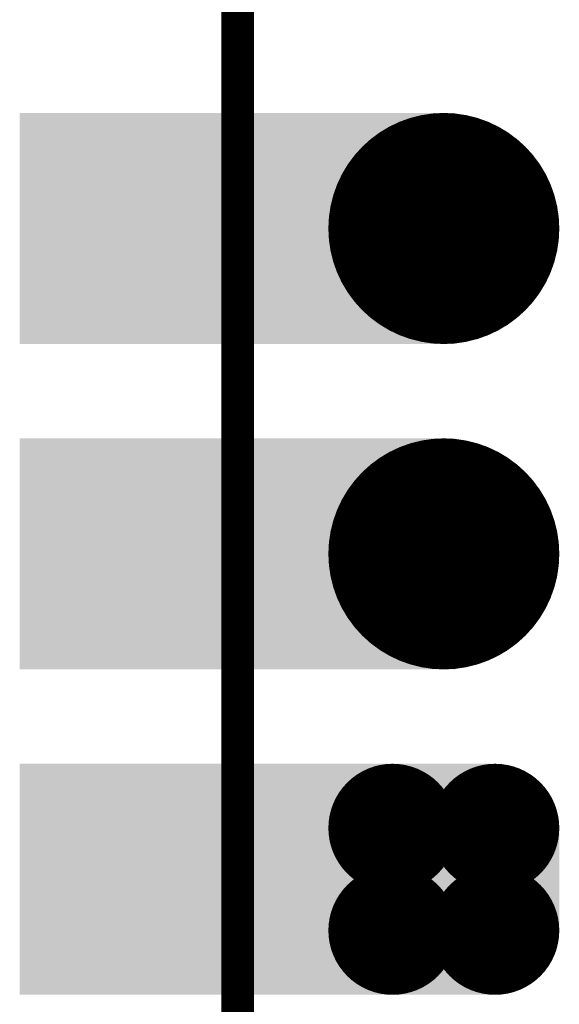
# Model space of a CAD drawing. Header units: millimetres. Extents: x 4.1 to 5.07, y 4.77 to 7.7.
# Tile 10 of 39: x 4.1 to 4.27, y 5.86 to 6.16. Entities that reach past the tile are written whole.
import ezdxf

# ---------------------------------------------------------------- set-up
doc = ezdxf.new("R2010")
doc.units = ezdxf.units.MM
doc.header["$MEASUREMENT"] = 0
for name, color, linetype in [('BottomLayer', 5, 'Continuous'), ('BottomSolder', 6, 'Continuous'), ('KeepOutLayer', 6, 'Continuous'), ('Mechanical1', 6, 'Continuous'), ('MidLayer1', 16, 'Continuous'), ('MidLayer2', 76, 'Continuous'), ('MultiLayer', 9, 'Continuous'), ('TopLayer', 1, 'Continuous'), ('TopSolder', 216, 'Continuous')]:
    doc.layers.add(name, color=color, linetype=linetype)

# ---------------------------------------------------------------- blocks, each defined once
blk = doc.blocks.new('P_________35')
at = {"layer": 'BottomLayer'}
for points, const_width in [([(-0.36575, -0.55, 1), (-0.33425, -0.55, 1)], 0.0315), ([(-0.36575, -0.65, 1), (-0.33425, -0.65, 1)], 0.0315), ([(-0.37362, -0.73425, 1), (-0.35787, -0.73425, 1)], 0.01575), ([(-0.34213, -0.73425, 1), (-0.32638, -0.73425, 1)], 0.01575), ([(-0.37362, -0.76575, 1), (-0.35787, -0.76575, 1)], 0.01575), ([(-0.34213, -0.76575, 1), (-0.32638, -0.76575, 1)], 0.01575)]:
    blk.add_lwpolyline(points, format="xyb", close=True, dxfattribs=dict(at, const_width=const_width))
for points in [[(-0.47638, -0.5815), (-0.35039, -0.5815), (-0.47638, -0.5185), (-0.35039, -0.5185)], [(-0.47638, -0.6815), (-0.35039, -0.6815), (-0.47638, -0.6185), (-0.35039, -0.6185)], [(-0.47638, -0.7815), (-0.35039, -0.7815), (-0.47638, -0.7185), (-0.35039, -0.7185)], [(-0.36575, -0.7185), (-0.36575, -0.7815), (-0.33425, -0.7185), (-0.33425, -0.7815)], [(-0.3815, -0.73425), (-0.3815, -0.76575), (-0.3185, -0.73425), (-0.3185, -0.76575)]]:
    blk.add_solid(points, dxfattribs=at)
at = {"layer": 'BottomSolder'}
for points, const_width in [([(-0.36775, -0.55, 1), (-0.33225, -0.55, 1)], 0.0355), ([(-0.36775, -0.65, 1), (-0.33225, -0.65, 1)], 0.0355), ([(-0.37562, -0.73425, 1), (-0.35587, -0.73425, 1)], 0.01975), ([(-0.34413, -0.73425, 1), (-0.32438, -0.73425, 1)], 0.01975), ([(-0.37562, -0.76575, 1), (-0.35587, -0.76575, 1)], 0.01975), ([(-0.34413, -0.76575, 1), (-0.32438, -0.76575, 1)], 0.01975)]:
    blk.add_lwpolyline(points, format="xyb", close=True, dxfattribs=dict(at, const_width=const_width))
for points in [[(-0.48038, -0.5855), (-0.34639, -0.5855), (-0.48038, -0.5145), (-0.34639, -0.5145)], [(-0.48038, -0.6855), (-0.34639, -0.6855), (-0.48038, -0.6145), (-0.34639, -0.6145)], [(-0.48038, -0.7855), (-0.34639, -0.7855), (-0.48038, -0.7145), (-0.34639, -0.7145)], [(-0.36575, -0.7145), (-0.36575, -0.7855), (-0.33425, -0.7145), (-0.33425, -0.7855)], [(-0.3855, -0.73425), (-0.3855, -0.76575), (-0.3145, -0.73425), (-0.3145, -0.76575)]]:
    blk.add_solid(points, dxfattribs=at)
at = {"layer": 'Mechanical1', "const_width": 0.01}
blk.add_lwpolyline([(-0.41339, -0.96024), (-0.41339, 0.96457)], dxfattribs=at)
at = {"layer": 'MidLayer1'}
for points, const_width in [([(-0.36575, -0.55, 1), (-0.33425, -0.55, 1)], 0.0315), ([(-0.36575, -0.65, 1), (-0.33425, -0.65, 1)], 0.0315), ([(-0.37362, -0.73425, 1), (-0.35787, -0.73425, 1)], 0.01575), ([(-0.34213, -0.73425, 1), (-0.32638, -0.73425, 1)], 0.01575), ([(-0.37362, -0.76575, 1), (-0.35787, -0.76575, 1)], 0.01575), ([(-0.34213, -0.76575, 1), (-0.32638, -0.76575, 1)], 0.01575)]:
    blk.add_lwpolyline(points, format="xyb", close=True, dxfattribs=dict(at, const_width=const_width))
for points in [[(-0.47638, -0.5815), (-0.35039, -0.5815), (-0.47638, -0.5185), (-0.35039, -0.5185)], [(-0.47638, -0.6815), (-0.35039, -0.6815), (-0.47638, -0.6185), (-0.35039, -0.6185)], [(-0.47638, -0.7815), (-0.35039, -0.7815), (-0.47638, -0.7185), (-0.35039, -0.7185)], [(-0.36575, -0.7185), (-0.36575, -0.7815), (-0.33425, -0.7185), (-0.33425, -0.7815)], [(-0.3815, -0.73425), (-0.3815, -0.76575), (-0.3185, -0.73425), (-0.3185, -0.76575)]]:
    blk.add_solid(points, dxfattribs=at)
at = {"layer": 'MidLayer2'}
for points, const_width in [([(-0.36575, -0.55, 1), (-0.33425, -0.55, 1)], 0.0315), ([(-0.36575, -0.65, 1), (-0.33425, -0.65, 1)], 0.0315), ([(-0.37362, -0.73425, 1), (-0.35787, -0.73425, 1)], 0.01575), ([(-0.34213, -0.73425, 1), (-0.32638, -0.73425, 1)], 0.01575), ([(-0.37362, -0.76575, 1), (-0.35787, -0.76575, 1)], 0.01575), ([(-0.34213, -0.76575, 1), (-0.32638, -0.76575, 1)], 0.01575)]:
    blk.add_lwpolyline(points, format="xyb", close=True, dxfattribs=dict(at, const_width=const_width))
for points in [[(-0.47638, -0.5815), (-0.35039, -0.5815), (-0.47638, -0.5185), (-0.35039, -0.5185)], [(-0.47638, -0.6815), (-0.35039, -0.6815), (-0.47638, -0.6185), (-0.35039, -0.6185)], [(-0.47638, -0.7815), (-0.35039, -0.7815), (-0.47638, -0.7185), (-0.35039, -0.7185)], [(-0.36575, -0.7185), (-0.36575, -0.7815), (-0.33425, -0.7185), (-0.33425, -0.7815)], [(-0.3815, -0.73425), (-0.3815, -0.76575), (-0.3185, -0.73425), (-0.3185, -0.76575)]]:
    blk.add_solid(points, dxfattribs=at)
at = {"layer": 'MultiLayer'}
for points, const_width in [([(-0.36575, -0.55, 1), (-0.33425, -0.55, 1)], 0.0315), ([(-0.36575, -0.65, 1), (-0.33425, -0.65, 1)], 0.0315), ([(-0.37362, -0.73425, 1), (-0.35787, -0.73425, 1)], 0.01575), ([(-0.34213, -0.73425, 1), (-0.32638, -0.73425, 1)], 0.01575), ([(-0.37362, -0.76575, 1), (-0.35787, -0.76575, 1)], 0.01575), ([(-0.34213, -0.76575, 1), (-0.32638, -0.76575, 1)], 0.01575)]:
    blk.add_lwpolyline(points, format="xyb", close=True, dxfattribs=dict(at, const_width=const_width))
for points in [[(-0.47638, -0.5815), (-0.35039, -0.5815), (-0.47638, -0.5185), (-0.35039, -0.5185)], [(-0.47638, -0.6815), (-0.35039, -0.6815), (-0.47638, -0.6185), (-0.35039, -0.6185)], [(-0.47638, -0.7815), (-0.35039, -0.7815), (-0.47638, -0.7185), (-0.35039, -0.7185)], [(-0.36575, -0.7185), (-0.36575, -0.7815), (-0.33425, -0.7185), (-0.33425, -0.7815)], [(-0.3815, -0.73425), (-0.3815, -0.76575), (-0.3185, -0.73425), (-0.3185, -0.76575)]]:
    blk.add_solid(points, dxfattribs=at)
at = {"layer": 'TopLayer'}
for points, const_width in [([(-0.36575, -0.55, 1), (-0.33425, -0.55, 1)], 0.0315), ([(-0.36575, -0.65, 1), (-0.33425, -0.65, 1)], 0.0315), ([(-0.37362, -0.73425, 1), (-0.35787, -0.73425, 1)], 0.01575), ([(-0.34213, -0.73425, 1), (-0.32638, -0.73425, 1)], 0.01575), ([(-0.37362, -0.76575, 1), (-0.35787, -0.76575, 1)], 0.01575), ([(-0.34213, -0.76575, 1), (-0.32638, -0.76575, 1)], 0.01575)]:
    blk.add_lwpolyline(points, format="xyb", close=True, dxfattribs=dict(at, const_width=const_width))
for points in [[(-0.47638, -0.5815), (-0.35039, -0.5815), (-0.47638, -0.5185), (-0.35039, -0.5185)], [(-0.47638, -0.6815), (-0.35039, -0.6815), (-0.47638, -0.6185), (-0.35039, -0.6185)], [(-0.47638, -0.7815), (-0.35039, -0.7815), (-0.47638, -0.7185), (-0.35039, -0.7185)], [(-0.36575, -0.7185), (-0.36575, -0.7815), (-0.33425, -0.7185), (-0.33425, -0.7815)], [(-0.3815, -0.73425), (-0.3815, -0.76575), (-0.3185, -0.73425), (-0.3185, -0.76575)]]:
    blk.add_solid(points, dxfattribs=at)
at = {"layer": 'TopSolder'}
for points, const_width in [([(-0.36775, -0.55, 1), (-0.33225, -0.55, 1)], 0.0355), ([(-0.36775, -0.65, 1), (-0.33225, -0.65, 1)], 0.0355), ([(-0.37562, -0.73425, 1), (-0.35587, -0.73425, 1)], 0.01975), ([(-0.34413, -0.73425, 1), (-0.32438, -0.73425, 1)], 0.01975), ([(-0.37562, -0.76575, 1), (-0.35587, -0.76575, 1)], 0.01975), ([(-0.34413, -0.76575, 1), (-0.32438, -0.76575, 1)], 0.01975)]:
    blk.add_lwpolyline(points, format="xyb", close=True, dxfattribs=dict(at, const_width=const_width))
for points in [[(-0.48038, -0.5855), (-0.34639, -0.5855), (-0.48038, -0.5145), (-0.34639, -0.5145)], [(-0.48038, -0.6855), (-0.34639, -0.6855), (-0.48038, -0.6145), (-0.34639, -0.6145)], [(-0.48038, -0.7855), (-0.34639, -0.7855), (-0.48038, -0.7145), (-0.34639, -0.7145)], [(-0.36575, -0.7145), (-0.36575, -0.7855), (-0.33425, -0.7145), (-0.33425, -0.7855)], [(-0.3855, -0.73425), (-0.3855, -0.76575), (-0.3145, -0.73425), (-0.3145, -0.76575)]]:
    blk.add_solid(points, dxfattribs=at)

msp = doc.modelspace()

# ---------------------------------------------------------------- linework, layer by layer
at = {"layer": 'KeepOutLayer', "const_width": 0.01}
msp.add_lwpolyline([(4.17164, 4.85846), (4.17164, 7.60957)], dxfattribs=at)

# ---------------------------------------------------------------- block references
msp.add_blockref('P_________35', (4.585, 6.645))

doc.saveas('drawing.dxf')
